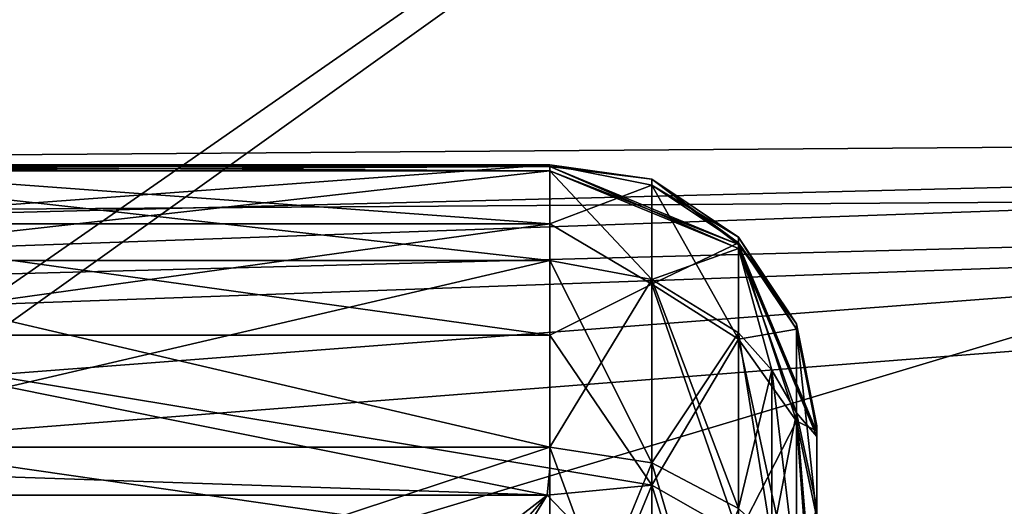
# Model space of a CAD drawing. Header units: metres. Extents: x -904 to 0, y -908 to 0.
# Tile 31 of 141: x -215 to -178, y -837 to -818. Entities that reach past the tile are written whole.
import ezdxf

# ---------------------------------------------------------------- set-up
doc = ezdxf.new("R2010")
doc.units = ezdxf.units.M

msp = doc.modelspace()

# ---------------------------------------------------------------- linework, layer by layer
at = {"layer": 'top0123420'}
for points in [[(-194.997162, -823.823303, 2008.960449), (-194.997162, -826.032593, 1996.615601), (-224.997162, -823.823303, 2008.960449)], [(-194.997162, -826.032593, 1996.615601), (-224.997162, -826.032593, 1996.615601), (-224.997162, -823.823303, 2008.960449)], [(-194.997162, -823.889282, 2019.083984), (-194.997162, -823.823303, 2008.960449), (-224.997162, -823.889282, 2019.083984)], [(-194.997162, -823.823303, 2008.960449), (-224.997162, -823.823303, 2008.960449), (-224.997162, -823.889282, 2019.083984)], [(-224.997162, -824.041504, 2020.48877), (-194.997162, -824.041504, 2020.48877), (-224.997162, -823.889282, 2019.083984)], [(-194.997162, -824.041504, 2020.48877), (-194.997162, -823.889282, 2019.083984), (-224.997162, -823.889282, 2019.083984)], [(-224.997162, -824.041504, 2020.48877), (-224.997162, -827.40802, 2033.872803), (-194.997162, -824.041504, 2020.48877)], [(-224.997162, -827.40802, 2033.872803), (-194.997162, -827.40802, 2033.872803), (-194.997162, -824.041504, 2020.48877)], [(-194.997162, -826.032593, 1996.615601), (-194.997162, -823.823303, 2008.960449), (-191.170334, -824.581055, 2009.032471)], [(-191.170334, -824.581055, 2009.032471), (-194.997162, -823.823303, 2008.960449), (-191.170334, -824.360657, 2014.018677)], [(-194.997162, -823.823303, 2008.960449), (-194.997162, -823.889282, 2019.083984), (-191.170334, -824.360657, 2014.018677)], [(-194.997162, -824.041504, 2020.48877), (-187.926544, -826.955139, 2020.184204), (-194.997162, -823.889282, 2019.083984)], [(-187.926544, -826.955139, 2020.184204), (-187.926102, -826.801147, 2018.768433), (-194.997162, -823.889282, 2019.083984)], [(-191.170334, -824.360657, 2014.018677), (-194.997162, -823.889282, 2019.083984), (-187.926102, -826.801147, 2018.768433)], [(-187.926544, -826.955139, 2020.184204), (-194.997162, -824.041504, 2020.48877), (-191.170181, -828.110718, 2033.579834)], [(-194.997162, -824.041504, 2020.48877), (-194.997162, -827.40802, 2033.872803), (-191.170181, -828.110718, 2033.579834)], [(-187.926102, -826.801147, 2018.768433), (-187.926117, -826.528381, 2014.004517), (-191.170334, -824.360657, 2014.018677)], [(-187.926117, -826.528381, 2014.004517), (-191.170334, -824.581055, 2009.032471), (-191.170334, -824.360657, 2014.018677)], [(-194.997162, -826.032593, 1996.615601), (-191.170334, -824.581055, 2009.032471), (-191.170364, -828.292419, 1991.751343)], [(-191.170364, -828.292419, 1991.751343), (-191.170334, -824.581055, 2009.032471), (-187.926102, -826.739075, 2009.237793)], [(-187.926102, -826.739075, 2009.237793), (-191.170334, -824.581055, 2009.032471), (-187.926117, -826.528381, 2014.004517)], [(-194.997162, -826.032593, 1996.615601), (-194.997162, -830.198181, 1984.784424), (-224.997162, -826.032593, 1996.615601)], [(-194.997162, -830.198181, 1984.784424), (-224.997162, -830.198181, 1984.784424), (-224.997162, -826.032593, 1996.615601)], [(-194.997162, -830.198181, 1984.784424), (-194.997162, -826.032593, 1996.615601), (-191.170364, -828.292419, 1991.751343)], [(-185.758392, -829.772522, 2013.983398), (-187.926117, -826.528381, 2014.004517), (-187.926102, -826.801147, 2018.768433)], [(-185.758392, -829.772522, 2013.983398), (-187.926102, -826.739075, 2009.237793), (-187.926117, -826.528381, 2014.004517)], [(-187.926117, -830.344666, 1992.449341), (-191.170364, -828.292419, 1991.751343), (-187.926102, -826.739075, 2009.237793)], [(-191.170181, -828.110718, 2033.579834), (-187.925873, -830.113708, 2032.75061), (-187.926544, -826.955139, 2020.184204)], [(-187.926544, -826.955139, 2020.184204), (-184.997162, -833.987732, 2019.452271), (-187.926102, -826.801147, 2018.768433)], [(-187.925873, -830.113708, 2032.75061), (-186.682251, -831.514099, 2032.171387), (-187.926544, -826.955139, 2020.184204)], [(-187.926544, -826.955139, 2020.184204), (-186.682251, -831.514099, 2032.171387), (-185.758194, -833.111938, 2031.510742)], [(-185.758194, -833.111938, 2031.510742), (-184.997162, -833.987732, 2019.452271), (-187.926544, -826.955139, 2020.184204)], [(-187.926117, -830.344666, 1992.449341), (-187.926102, -826.739075, 2009.237793), (-185.758377, -829.968689, 2009.545044)], [(-185.758392, -829.772522, 2013.983398), (-185.758377, -829.968689, 2009.545044), (-187.926102, -826.739075, 2009.237793)], [(-184.997162, -833.987732, 2019.452271), (-184.997162, -833.830994, 2018.005981), (-187.926102, -826.801147, 2018.768433)], [(-184.997162, -833.830994, 2018.005981), (-185.758392, -829.772522, 2013.983398), (-187.926102, -826.801147, 2018.768433)], [(-224.997162, -827.40802, 2033.872803), (-224.997162, -834.386597, 2045.782715), (-194.997162, -827.40802, 2033.872803)], [(-224.997162, -834.386597, 2045.782715), (-194.997162, -834.386597, 2045.782715), (-194.997162, -827.40802, 2033.872803)], [(-191.170181, -828.110718, 2033.579834), (-194.997162, -827.40802, 2033.872803), (-191.170334, -834.984985, 2045.312134)], [(-194.997162, -827.40802, 2033.872803), (-194.997162, -834.386597, 2045.782715), (-191.170334, -834.984985, 2045.312134)], [(-191.170334, -834.984985, 2045.312134), (-187.926102, -836.688965, 2043.972168), (-191.170181, -828.110718, 2033.579834)], [(-187.926102, -836.688965, 2043.972168), (-187.925873, -830.113708, 2032.75061), (-191.170181, -828.110718, 2033.579834)], [(-194.997162, -830.198181, 1984.784424), (-191.170364, -828.292419, 1991.751343), (-191.170334, -835.820862, 1975.766357)], [(-191.170334, -835.820862, 1975.766357), (-191.170364, -828.292419, 1991.751343), (-187.926117, -830.344666, 1992.449341)], [(-185.758377, -833.418091, 1993.488281), (-187.926117, -830.344666, 1992.449341), (-185.758377, -829.968689, 2009.545044)], [(-184.997162, -833.830994, 2018.005981), (-184.997162, -833.599243, 2013.958618), (-185.758392, -829.772522, 2013.983398)], [(-184.997162, -833.599243, 2013.958618), (-185.758377, -829.968689, 2009.545044), (-185.758392, -829.772522, 2013.983398)], [(-185.758377, -833.418091, 1993.488281), (-185.758377, -829.968689, 2009.545044), (-184.997162, -833.77832, 2009.907471)], [(-184.997162, -833.599243, 2013.958618), (-184.997162, -833.77832, 2009.907471), (-185.758377, -829.968689, 2009.545044)], [(-194.997162, -830.198181, 1984.784424), (-194.997162, -835.173523, 1975.365967), (-224.997162, -830.198181, 1984.784424)], [(-194.997162, -835.173523, 1975.365967), (-195.095596, -836.194458, 1973.759888), (-224.997162, -830.198181, 1984.784424)], [(-224.997162, -830.198181, 1984.784424), (-195.095596, -836.194458, 1973.759888), (-224.997162, -835.173523, 1975.365967)], [(-194.997162, -835.173523, 1975.365967), (-194.997162, -830.198181, 1984.784424), (-191.170334, -835.820862, 1975.766357)], [(-187.926102, -837.664368, 1976.906738), (-191.170334, -835.820862, 1975.766357), (-187.926117, -830.344666, 1992.449341)], [(-187.926102, -837.664368, 1976.906738), (-187.926117, -830.344666, 1992.449341), (-185.758377, -833.418091, 1993.488281)], [(-187.926102, -836.688965, 2043.972168), (-186.68248, -837.880188, 2043.035522), (-187.925873, -830.113708, 2032.75061)], [(-186.68248, -837.880188, 2043.035522), (-186.682251, -831.514099, 2032.171387), (-187.925873, -830.113708, 2032.75061)], [(-186.68248, -837.880188, 2043.035522), (-185.758377, -839.239197, 2041.966797), (-186.682251, -831.514099, 2032.171387)], [(-186.682251, -831.514099, 2032.171387), (-185.758377, -839.239197, 2041.966797), (-185.758194, -833.111938, 2031.510742)], [(-185.758194, -833.111938, 2031.510742), (-185.758377, -839.239197, 2041.966797), (-184.997162, -842.24176, 2039.594238)], [(-184.997162, -842.24176, 2039.594238), (-184.997162, -836.634216, 2030.015137), (-185.758194, -833.111938, 2031.510742)], [(-184.997162, -836.634216, 2030.015137), (-184.997162, -833.987732, 2019.452271), (-185.758194, -833.111938, 2031.510742)], [(-185.758377, -840.423401, 1978.613403), (-187.926102, -837.664368, 1976.906738), (-185.758377, -833.418091, 1993.488281)], [(-185.758377, -840.423401, 1978.613403), (-185.758377, -833.418091, 1993.488281), (-184.997162, -837.041077, 1994.720703)], [(-184.997162, -837.041077, 1994.720703), (-185.758377, -833.418091, 1993.488281), (-184.997162, -833.77832, 2009.907471)], [(-184.997162, -838.082764, 2014.078491), (-184.997162, -833.599243, 2013.958618), (-184.997162, -838.084717, 2014.13562)], [(-184.997162, -833.599243, 2013.958618), (-184.997162, -833.830994, 2018.005981), (-184.997162, -838.084717, 2014.13562)], [(-184.997162, -838.082764, 2014.078491), (-184.997162, -838.00415, 2011.807983), (-184.997162, -833.599243, 2013.958618)], [(-184.997162, -838.00415, 2011.807983), (-184.997162, -833.77832, 2009.907471), (-184.997162, -833.599243, 2013.958618)], [(-184.997162, -838.00415, 2011.807983), (-184.997162, -838.593689, 2006.245728), (-184.997162, -833.77832, 2009.907471)], [(-184.997162, -838.593689, 2006.245728), (-184.997162, -837.041077, 1994.720703), (-184.997162, -833.77832, 2009.907471)], [(-184.997162, -838.084717, 2014.13562), (-184.997162, -833.830994, 2018.005981), (-184.997162, -833.987732, 2019.452271)], [(-184.997162, -838.084717, 2014.13562), (-184.997162, -833.987732, 2019.452271), (-184.997162, -839.213867, 2019.025024)], [(-184.997162, -833.987732, 2019.452271), (-184.997162, -836.634216, 2030.015137), (-184.997162, -839.213867, 2019.025024)], [(-224.997162, -834.386597, 2045.782715), (-224.997162, -844.320374, 2055.375), (-194.997162, -834.386597, 2045.782715)], [(-224.997162, -844.320374, 2055.375), (-194.997162, -844.320374, 2055.375), (-194.997162, -834.386597, 2045.782715)], [(-191.170334, -834.984985, 2045.312134), (-194.997162, -834.386597, 2045.782715), (-191.170258, -844.76825, 2054.759277)], [(-194.997162, -834.386597, 2045.782715), (-194.997162, -844.320374, 2055.375), (-191.170258, -844.76825, 2054.759277)], [(-191.170258, -844.76825, 2054.759277), (-187.92598, -846.044617, 2053.00708), (-191.170334, -834.984985, 2045.312134)], [(-187.92598, -846.044617, 2053.00708), (-187.926102, -836.688965, 2043.972168), (-191.170334, -834.984985, 2045.312134)], [(-195.095596, -836.194458, 1973.759888), (-224.899338, -836.193481, 1973.761353), (-224.997162, -835.173523, 1975.365967)], [(-195.095596, -836.194458, 1973.759888), (-194.997162, -835.173523, 1975.365967), (-191.170334, -835.820862, 1975.766357)], [(-195.095596, -836.194458, 1973.759888), (-191.170334, -835.820862, 1975.766357), (-192.465454, -838.934631, 1970.79126)], [(-192.465454, -838.934631, 1970.79126), (-191.170334, -835.820862, 1975.766357), (-187.926102, -837.664368, 1976.906738)], [(-195.095596, -836.194458, 1973.759888), (-204.997162, -843.876343, 1963.863281), (-224.899338, -836.193481, 1973.761353)], [(-204.997162, -843.876343, 1963.863281), (-214.997162, -843.876343, 1963.863281), (-224.899338, -836.193481, 1973.761353)], [(-201.171127, -843.082825, 1964.741333), (-204.997162, -843.876343, 1963.863281), (-195.095596, -836.194458, 1973.759888)], [(-198.139587, -841.150879, 1967.001587), (-201.171127, -843.082825, 1964.741333), (-195.095596, -836.194458, 1973.759888)], [(-198.139587, -841.150879, 1967.001587), (-195.095596, -836.194458, 1973.759888), (-192.465454, -838.934631, 1970.79126)]]:
    msp.add_3dface(points, dxfattribs=at)
at = {"layer": 'top0123421'}
for points in [[(-224.997162, -823.823303, 219.7556), (-224.997162, -826.032593, 232.100418), (-194.997162, -823.823303, 219.7556)], [(-224.997162, -826.032593, 232.100418), (-194.997162, -826.032593, 232.100418), (-194.997162, -823.823303, 219.7556)], [(-224.997162, -823.889282, 209.632065), (-224.997162, -823.823303, 219.7556), (-194.997162, -823.889282, 209.632065)], [(-224.997162, -823.823303, 219.7556), (-194.997162, -823.823303, 219.7556), (-194.997162, -823.889282, 209.632065)], [(-224.997162, -823.889282, 209.632065), (-194.997162, -823.889282, 209.632065), (-224.997162, -824.041504, 208.22728)], [(-194.997162, -823.889282, 209.632065), (-194.997162, -824.041504, 208.22728), (-224.997162, -824.041504, 208.22728)], [(-194.997162, -824.041504, 208.22728), (-194.997162, -827.40802, 194.843216), (-224.997162, -824.041504, 208.22728)], [(-194.997162, -827.40802, 194.843216), (-224.997162, -827.40802, 194.843216), (-224.997162, -824.041504, 208.22728)], [(-194.997162, -823.823303, 219.7556), (-194.997162, -826.032593, 232.100418), (-191.170334, -824.581055, 219.683502)], [(-194.997162, -823.889282, 209.632065), (-194.997162, -823.823303, 219.7556), (-191.170334, -824.360657, 214.697357)], [(-194.997162, -823.823303, 219.7556), (-191.170334, -824.581055, 219.683502), (-191.170334, -824.360657, 214.697357)], [(-194.997162, -823.889282, 209.632065), (-187.926102, -826.801147, 209.947556), (-194.997162, -824.041504, 208.22728)], [(-187.926102, -826.801147, 209.947556), (-194.997162, -823.889282, 209.632065), (-191.170334, -824.360657, 214.697357)], [(-194.997162, -827.40802, 194.843216), (-194.997162, -824.041504, 208.22728), (-191.170181, -828.110718, 195.136093)], [(-194.997162, -824.041504, 208.22728), (-187.926544, -826.955139, 208.531815), (-191.170181, -828.110718, 195.136093)], [(-187.926102, -826.801147, 209.947556), (-187.926544, -826.955139, 208.531815), (-194.997162, -824.041504, 208.22728)], [(-191.170334, -824.360657, 214.697357), (-191.170334, -824.581055, 219.683502), (-187.926102, -826.739075, 219.47821)], [(-191.170334, -824.360657, 214.697357), (-187.926102, -826.739075, 219.47821), (-187.926117, -826.528381, 214.711456)], [(-187.926102, -826.801147, 209.947556), (-191.170334, -824.360657, 214.697357), (-187.926117, -826.528381, 214.711456)], [(-194.997162, -826.032593, 232.100418), (-191.170364, -828.292419, 236.964661), (-191.170334, -824.581055, 219.683502)], [(-191.170334, -824.581055, 219.683502), (-191.170364, -828.292419, 236.964661), (-187.926117, -830.344666, 236.266617)], [(-187.926102, -826.739075, 219.47821), (-191.170334, -824.581055, 219.683502), (-187.926117, -830.344666, 236.266617)], [(-224.997162, -826.032593, 232.100418), (-224.997162, -830.198181, 243.931595), (-194.997162, -826.032593, 232.100418)], [(-224.997162, -830.198181, 243.931595), (-194.997162, -830.198181, 243.931595), (-194.997162, -826.032593, 232.100418)], [(-194.997162, -826.032593, 232.100418), (-194.997162, -830.198181, 243.931595), (-191.170364, -828.292419, 236.964661)], [(-187.926102, -826.739075, 219.47821), (-185.758377, -829.968689, 219.170975), (-187.926117, -826.528381, 214.711456)], [(-187.926117, -826.528381, 214.711456), (-185.758377, -829.968689, 219.170975), (-185.758392, -829.772522, 214.732605)], [(-185.758392, -829.772522, 214.732605), (-187.926102, -826.801147, 209.947556), (-187.926117, -826.528381, 214.711456)], [(-191.170181, -828.110718, 195.136093), (-187.926544, -826.955139, 208.531815), (-187.925873, -830.113708, 195.965408)], [(-187.926102, -826.801147, 209.947556), (-184.997162, -833.830994, 210.710022), (-187.926544, -826.955139, 208.531815)], [(-187.926544, -826.955139, 208.531815), (-186.682251, -831.514099, 196.544632), (-187.925873, -830.113708, 195.965408)], [(-186.682251, -831.514099, 196.544632), (-187.926544, -826.955139, 208.531815), (-185.758194, -833.111938, 197.205215)], [(-187.926544, -826.955139, 208.531815), (-184.997162, -833.987732, 209.263779), (-185.758194, -833.111938, 197.205215)], [(-184.997162, -833.830994, 210.710022), (-184.997162, -833.987732, 209.263779), (-187.926544, -826.955139, 208.531815)], [(-187.926102, -826.739075, 219.47821), (-187.926117, -830.344666, 236.266617), (-185.758377, -833.418091, 235.227737)], [(-185.758377, -829.968689, 219.170975), (-187.926102, -826.739075, 219.47821), (-185.758377, -833.418091, 235.227737)], [(-184.997162, -833.830994, 210.710022), (-187.926102, -826.801147, 209.947556), (-185.758392, -829.772522, 214.732605)], [(-194.997162, -827.40802, 194.843216), (-194.997162, -834.386597, 182.933319), (-224.997162, -827.40802, 194.843216)], [(-194.997162, -834.386597, 182.933319), (-224.997162, -834.386597, 182.933319), (-224.997162, -827.40802, 194.843216)], [(-194.997162, -834.386597, 182.933319), (-194.997162, -827.40802, 194.843216), (-191.170181, -828.110718, 195.136093)], [(-191.170334, -834.984985, 183.403854), (-194.997162, -834.386597, 182.933319), (-191.170181, -828.110718, 195.136093)], [(-191.170334, -834.984985, 183.403854), (-191.170181, -828.110718, 195.136093), (-187.925873, -830.113708, 195.965408)], [(-194.997162, -830.198181, 243.931595), (-191.170334, -835.820862, 252.949615), (-191.170364, -828.292419, 236.964661)], [(-187.926117, -830.344666, 236.266617), (-191.170364, -828.292419, 236.964661), (-187.926102, -837.664368, 251.809235)], [(-191.170364, -828.292419, 236.964661), (-191.170334, -835.820862, 252.949615), (-187.926102, -837.664368, 251.809235)], [(-185.758377, -829.968689, 219.170975), (-184.997162, -833.77832, 218.808563), (-185.758392, -829.772522, 214.732605)], [(-185.758392, -829.772522, 214.732605), (-184.997162, -833.77832, 218.808563), (-184.997162, -833.599243, 214.757324)], [(-184.997162, -833.599243, 214.757324), (-184.997162, -833.830994, 210.710022), (-185.758392, -829.772522, 214.732605)], [(-185.758377, -833.418091, 235.227737), (-184.997162, -837.041077, 233.995239), (-185.758377, -829.968689, 219.170975)], [(-184.997162, -837.041077, 233.995239), (-184.997162, -833.77832, 218.808563), (-185.758377, -829.968689, 219.170975)], [(-224.997162, -835.173523, 253.350052), (-195.095596, -836.194458, 254.956131), (-224.997162, -830.198181, 243.931595)], [(-195.095596, -836.194458, 254.956131), (-194.997162, -835.173523, 253.350052), (-224.997162, -830.198181, 243.931595)], [(-224.997162, -830.198181, 243.931595), (-194.997162, -835.173523, 253.350052), (-194.997162, -830.198181, 243.931595)], [(-194.997162, -830.198181, 243.931595), (-194.997162, -835.173523, 253.350052), (-191.170334, -835.820862, 252.949615)], [(-187.926102, -836.688965, 184.74379), (-191.170334, -834.984985, 183.403854), (-187.925873, -830.113708, 195.965408)], [(-185.758377, -833.418091, 235.227737), (-187.926117, -830.344666, 236.266617), (-185.758377, -840.423401, 250.102539)], [(-187.926117, -830.344666, 236.266617), (-187.926102, -837.664368, 251.809235), (-185.758377, -840.423401, 250.102539)], [(-187.925873, -830.113708, 195.965408), (-186.682251, -831.514099, 196.544632), (-187.926102, -836.688965, 184.74379)], [(-186.682251, -831.514099, 196.544632), (-186.68248, -837.880188, 185.680496), (-187.926102, -836.688965, 184.74379)], [(-186.68248, -837.880188, 185.680496), (-186.682251, -831.514099, 196.544632), (-185.758194, -833.111938, 197.205215)], [(-185.758377, -839.239197, 186.749161), (-186.68248, -837.880188, 185.680496), (-185.758194, -833.111938, 197.205215)], [(-185.758194, -833.111938, 197.205215), (-184.997162, -836.634216, 198.700867), (-185.758377, -839.239197, 186.749161)], [(-185.758194, -833.111938, 197.205215), (-184.997162, -833.987732, 209.263779), (-184.997162, -836.634216, 198.700867)], [(-185.758377, -840.423401, 250.102539), (-184.997162, -843.677917, 248.08934), (-185.758377, -833.418091, 235.227737)], [(-184.997162, -843.677917, 248.08934), (-184.997162, -837.041077, 233.995239), (-185.758377, -833.418091, 235.227737)], [(-184.997162, -838.084717, 214.580383), (-184.997162, -833.830994, 210.710022), (-184.997162, -833.599243, 214.757324)], [(-184.997162, -833.77832, 218.808563), (-184.997162, -838.00415, 216.908035), (-184.997162, -833.599243, 214.757324)], [(-184.997162, -838.00415, 216.908035), (-184.997162, -838.082764, 214.637451), (-184.997162, -833.599243, 214.757324)], [(-184.997162, -833.599243, 214.757324), (-184.997162, -838.082764, 214.637451), (-184.997162, -838.084717, 214.580383)], [(-184.997162, -837.041077, 233.995239), (-184.997162, -838.593689, 222.470245), (-184.997162, -833.77832, 218.808563)], [(-184.997162, -838.593689, 222.470245), (-184.997162, -838.00415, 216.908035), (-184.997162, -833.77832, 218.808563)], [(-184.997162, -833.987732, 209.263779), (-184.997162, -833.830994, 210.710022), (-184.997162, -838.084717, 214.580383)], [(-184.997162, -836.634216, 198.700867), (-184.997162, -833.987732, 209.263779), (-184.997162, -839.213867, 209.690918)], [(-184.997162, -839.213867, 209.690918), (-184.997162, -833.987732, 209.263779), (-184.997162, -838.084717, 214.580383)], [(-194.997162, -834.386597, 182.933319), (-194.997162, -844.320374, 173.341095), (-224.997162, -834.386597, 182.933319)], [(-194.997162, -844.320374, 173.341095), (-224.997162, -844.320374, 173.341095), (-224.997162, -834.386597, 182.933319)], [(-194.997162, -844.320374, 173.341095), (-194.997162, -834.386597, 182.933319), (-191.170334, -834.984985, 183.403854)], [(-191.170258, -844.76825, 173.956635), (-194.997162, -844.320374, 173.341095), (-191.170334, -834.984985, 183.403854)], [(-191.170258, -844.76825, 173.956635), (-191.170334, -834.984985, 183.403854), (-187.926102, -836.688965, 184.74379)], [(-224.997162, -835.173523, 253.350052), (-224.899338, -836.193481, 254.954681), (-195.095596, -836.194458, 254.956131)], [(-194.997162, -835.173523, 253.350052), (-195.095596, -836.194458, 254.956131), (-191.170334, -835.820862, 252.949615)], [(-195.095596, -836.194458, 254.956131), (-192.465454, -838.934631, 257.924683), (-191.170334, -835.820862, 252.949615)], [(-191.170334, -835.820862, 252.949615), (-192.465454, -838.934631, 257.924683), (-189.641953, -840.795837, 257.681854)], [(-189.641953, -840.795837, 257.681854), (-187.926102, -837.664368, 251.809235), (-191.170334, -835.820862, 252.949615)], [(-224.899338, -836.193481, 254.954681), (-204.997162, -843.876343, 264.852722), (-195.095596, -836.194458, 254.956131)], [(-224.899338, -836.193481, 254.954681), (-214.997162, -843.876343, 264.852722), (-204.997162, -843.876343, 264.852722)], [(-195.095596, -836.194458, 254.956131), (-204.997162, -843.876343, 264.852722), (-201.171127, -843.082825, 263.97464)], [(-201.171127, -843.082825, 263.97464), (-198.139587, -841.150879, 261.714417), (-195.095596, -836.194458, 254.956131)], [(-195.095596, -836.194458, 254.956131), (-198.139587, -841.150879, 261.714417), (-192.465454, -838.934631, 257.924683)]]:
    msp.add_3dface(points, dxfattribs=at)
at = {"layer": 'top0123458'}
for points in [[(-67.241051, -723.909851, 106.525017), (-221.515747, -834.223022, 103.636368), (-388.329742, -744.40271, 105.988396)], [(-221.515747, -834.223022, 103.636368), (-67.241051, -723.909851, 106.525017), (-176.360367, -830.694824, 103.728752)], [(-220.562698, -832.040527, 106.69455), (-69.371925, -726.89624, 109.447845), (-389.989258, -745.137939, 108.970169)], [(-220.562698, -832.040527, 106.69455), (-170.90332, -828.257263, 106.793617), (-69.371925, -726.89624, 109.447845)], [(-214.823593, -841.424133, 134.741913), (-170.90332, -828.257263, 106.793617), (-220.562698, -832.040527, 106.69455)], [(-168.408661, -839.840149, 134.94841), (-170.90332, -828.257263, 106.793617), (-214.823593, -841.424133, 134.741913)], [(-176.360367, -830.694824, 103.728752), (-168.637634, -841.847717, 131.894226), (-221.515747, -834.223022, 103.636368)], [(-214.823593, -841.424133, 134.741913), (-220.562698, -832.040527, 106.69455), (-261.253632, -842.718384, 134.566696)], [(-168.637634, -841.847717, 131.894226), (-214.894165, -843.611816, 131.848038), (-221.515747, -834.223022, 103.636368)]]:
    msp.add_3dface(points, dxfattribs=at)
at = {"layer": 'top0123459'}
for points in [[(-95.010384, -822.552795, 2100.313965), (-839.533081, -828.030334, 2093.728027), (-130.859543, -799.576477, 2124.210693)], [(-839.533081, -828.030334, 2093.728027), (-829.498779, -812.70166, 2111.231689), (-130.859543, -799.576477, 2124.210693)], [(-92.87767, -824.654602, 2102.378662), (-129.177826, -801.324829, 2126.576416), (-841.588074, -829.709656, 2096.332031)], [(-129.177826, -801.324829, 2126.576416), (-833.115845, -816.795166, 2111.160889), (-841.588074, -829.709656, 2096.332031)], [(-849.833435, -849.639465, 2063.023926), (-95.010384, -822.552795, 2100.313965), (-57.658901, -841.640808, 2075.415527)], [(-849.833435, -849.639465, 2063.023926), (-846.345764, -841.640808, 2075.415527), (-95.010384, -822.552795, 2100.313965)], [(-846.345764, -841.640808, 2075.415527), (-839.533081, -828.030334, 2093.728027), (-95.010384, -822.552795, 2100.313965)], [(-55.043732, -844.028503, 2077.158691), (-92.87767, -824.654602, 2102.378662), (-852.304321, -851.731201, 2065.280029)], [(-852.304321, -851.731201, 2065.280029), (-92.87767, -824.654602, 2102.378662), (-849.24353, -844.71228, 2076.154541)], [(-92.87767, -824.654602, 2102.378662), (-841.588074, -829.709656, 2096.332031), (-849.24353, -844.71228, 2076.154541)]]:
    msp.add_3dface(points, dxfattribs=at)

doc.saveas('drawing.dxf')
